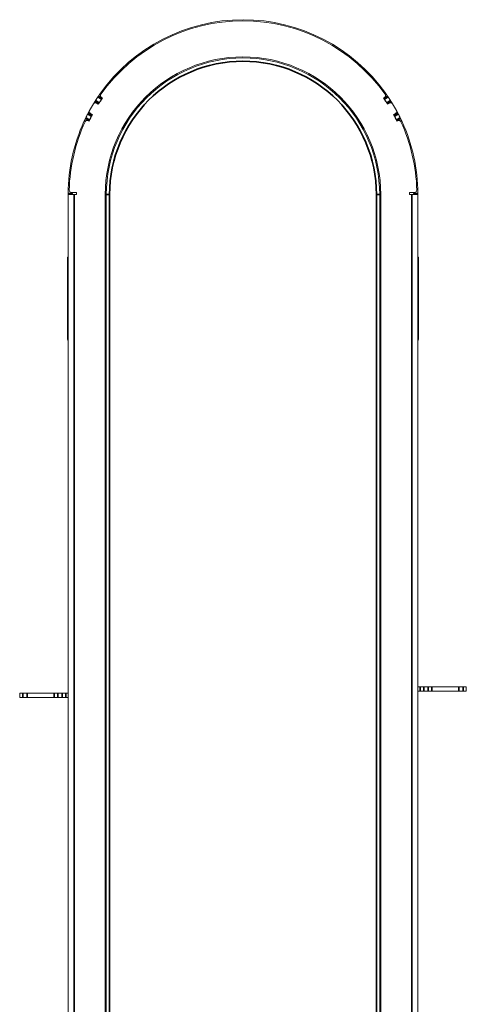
# Model space of a CAD drawing. Header units: millimetres. Extents: x 4 to 1188, y 1 to 840.
# Tile 7 of 203: x 400 to 429, y 182 to 246. Entities that reach past the tile are written whole.
import ezdxf

# ---------------------------------------------------------------- set-up
doc = ezdxf.new("R2010")
doc.units = ezdxf.units.MM
doc.layers.add('1', color=7, linetype='Continuous')

msp = doc.modelspace()

# ---------------------------------------------------------------- linework, layer by layer
at = {"layer": '1', "color": 154, "linetype": 'Continuous', "lineweight": 13}
for p, q in [((405.0659, 241.1841), (404.8302, 241.3455)), ((423.4541, 241.1841), (423.6899, 241.3455)), ((404.831, 240.8265), (404.5892, 240.9787)), ((404.8103, 240.7935), (404.69, 240.8688)), ((405.0769, 241.2001), (405.0188, 241.2401)), ((423.5013, 241.2401), (423.4431, 241.2001)), ((423.689, 240.8265), (423.9308, 240.9787)), ((423.8301, 240.8688), (423.7097, 240.7935)), ((404.4033, 240.0856), (404.1505, 240.2189)), ((404.2961, 240.1866), (404.4215, 240.12)), ((424.0986, 240.12), (424.2239, 240.1866)), ((424.1168, 240.0856), (424.3695, 240.2189)), ((404.211, 239.7034), (403.9534, 239.8268)), ((404.139, 239.7162), (404.2026, 239.6858)), ((424.309, 239.7034), (424.5667, 239.8268)), ((424.3174, 239.6858), (424.381, 239.7162)), ((403.0494, 235.0316), (403.3743, 235.0316)), ((403.3743, 235.0316), (403.3743, 234.8887)), ((425.1457, 235.0316), (425.4707, 235.0316)), ((425.1457, 234.8887), (425.1457, 235.0316)), ((402.8333, 234.8887), (402.8315, 234.8887)), ((402.8315, 234.8887), (402.8315, 145.9707)), ((402.8333, 234.8887), (403.2315, 234.8887)), ((403.3743, 234.8887), (403.2315, 234.8887)), ((405.26, 234.8887), (405.26, 145.9707)), ((405.3315, 145.9707), (405.3315, 234.8887)), ((423.1886, 234.8887), (423.1886, 55.4602)), ((423.26, 55.4602), (423.26, 234.8887)), ((425.2886, 234.8887), (425.1457, 234.8887)), ((425.6867, 234.8887), (425.2886, 234.8887)), ((425.6867, 234.8887), (425.6886, 234.8887)), ((425.6886, 234.8887), (425.6886, 55.4602)), ((402.8029, 225.4244), (402.8029, 230.7673)), ((425.7172, 230.7673), (425.7172, 225.4244)), ((425.6887, 225.0232), (425.6886, 225.0232)), ((425.6887, 225.015), (425.6886, 225.015)), ((425.6886, 225.0116), (425.6886, 225.0116)), ((425.6887, 225.0116), (425.6886, 225.0116)), ((425.6887, 225.0116), (425.6886, 225.0116)), ((425.6887, 225.0232), (425.6887, 225.0169)), ((425.6887, 225.015), (425.6887, 225.0116)), ((425.6887, 225.0116), (425.6887, 225.0116)), ((425.6887, 224.4313), (425.6886, 224.4313)), ((425.6887, 224.0316), (425.6886, 224.0316)), ((425.6887, 224.027), (425.6886, 224.027)), ((425.6887, 224.2302), (425.6888, 224.2302)), ((425.6888, 223.3392), (425.6886, 223.3392)), ((425.6887, 223.3391), (425.6886, 223.3391)), ((425.6887, 223.3364), (425.6886, 223.3364)), ((425.6887, 222.4855), (425.6886, 222.4855)), ((425.6887, 222.4839), (425.6886, 222.4839)), ((425.6887, 222.4803), (425.6886, 222.4803)), ((425.6887, 222.4855), (425.6887, 222.4839)), ((425.6887, 222.4839), (425.6887, 222.4803)), ((425.6887, 221.8843), (425.6886, 221.8843)), ((425.6887, 221.4826), (425.6886, 221.4826)), ((425.6887, 221.478), (425.6886, 221.478)), ((425.6888, 220.7758), (425.6886, 220.7758)), ((425.6887, 220.7714), (425.6886, 220.7714)), ((425.6887, 220.7757), (425.6887, 220.7757)), ((425.6887, 220.7757), (425.6887, 220.7714)), ((425.6887, 220.7714), (425.6887, 220.326)), ((425.6887, 220.326), (425.6886, 220.326)), ((425.6887, 220.1193), (425.6886, 220.1193)), ((425.6887, 220.326), (425.6887, 220.2842)), ((425.6887, 219.8278), (425.6886, 219.8278)), ((425.6887, 219.3262), (425.6886, 219.3262)), ((425.6887, 219.138), (425.6886, 219.138)), ((425.6887, 219.138), (425.6887, 219.138)), ((399.6743, 202.003), (399.6743, 202.2887)), ((399.8855, 202.2887), (399.6743, 202.2887)), ((399.8855, 202.2887), (400.1557, 202.2887)), ((401.9211, 202.2887), (400.1557, 202.2887)), ((401.9211, 202.2887), (402.1685, 202.2887)), ((402.449, 202.2887), (402.1685, 202.2887)), ((402.449, 202.2887), (402.6964, 202.2887)), ((402.8315, 202.2887), (402.6964, 202.2887)), ((425.6886, 202.7173), (425.8236, 202.7173)), ((425.6886, 202.4316), (425.8236, 202.4316)), ((425.8236, 202.7173), (426.0711, 202.7173)), ((426.0711, 202.4316), (425.8236, 202.4316)), ((426.0711, 202.7173), (426.3515, 202.7173)), ((426.0711, 202.4316), (426.3515, 202.4316)), ((426.3515, 202.7173), (426.5989, 202.7173)), ((426.5989, 202.4316), (426.3515, 202.4316)), ((426.5989, 202.7173), (428.3644, 202.7173)), ((426.5989, 202.4316), (428.3644, 202.4316)), ((428.3644, 202.7173), (428.6346, 202.7173)), ((428.6346, 202.4316), (428.3644, 202.4316)), ((428.6346, 202.7173), (428.8457, 202.7173)), ((428.6346, 202.4316), (428.8457, 202.4316)), ((428.8457, 202.7173), (428.8457, 202.4316)), ((399.8855, 202.003), (399.6743, 202.003)), ((400.1557, 202.003), (399.8855, 202.003)), ((401.9211, 202.003), (400.1557, 202.003)), ((402.1685, 202.003), (401.9211, 202.003)), ((402.449, 202.003), (402.1685, 202.003)), ((402.6964, 202.003), (402.449, 202.003)), ((402.8315, 202.003), (402.6964, 202.003))]:
    msp.add_line(p, q, dxfattribs=at)
at = {"layer": '1', "color": 154, "linetype": 'Continuous', "lineweight": 35}
for p, q in [((404.8716, 240.8904), (404.6298, 241.0427)), ((405.0233, 241.1215), (404.7876, 241.2829)), ((423.4967, 241.1215), (423.7325, 241.2829)), ((423.6485, 240.8904), (423.8902, 241.0427)), ((404.3682, 240.0185), (404.1154, 240.1518)), ((424.1519, 240.0185), (424.4046, 240.1518)), ((404.244, 239.7716), (403.9863, 239.895)), ((424.2761, 239.7716), (424.5337, 239.895)), ((403.1174, 234.9644), (402.8317, 234.9644)), ((425.4026, 234.9644), (425.6883, 234.9644)), ((403.2315, 234.8887), (403.2315, 145.9707)), ((405.3315, 234.8887), (405.5457, 234.8887)), ((405.5457, 234.8887), (405.5457, 145.9707)), ((422.9743, 55.4602), (422.9743, 234.8887)), ((422.9743, 234.8887), (423.1886, 234.8887)), ((425.2886, 55.4602), (425.2886, 234.8887)), ((425.6887, 225.0169), (425.6886, 225.0169)), ((425.6887, 224.019), (425.6886, 224.019)), ((425.6887, 223.7905), (425.6886, 223.7905)), ((425.6887, 223.3364), (425.6886, 223.3364)), ((425.6887, 223.0661), (425.6886, 223.0661)), ((425.6887, 221.4765), (425.6886, 221.4765)), ((425.6887, 221.2481), (425.6886, 221.2481)), ((425.6887, 220.7757), (425.6886, 220.7757)), ((425.6887, 220.2842), (425.6886, 220.2842)), ((399.8855, 202.003), (399.8855, 202.2887)), ((400.1557, 202.2887), (400.1557, 202.003)), ((401.9211, 202.003), (401.9211, 202.2887)), ((402.1685, 202.2887), (402.1685, 202.003)), ((402.449, 202.003), (402.449, 202.2887)), ((402.6964, 202.2887), (402.6964, 202.003)), ((425.8236, 202.4316), (425.8236, 202.7173)), ((426.0711, 202.7173), (426.0711, 202.4316)), ((426.3515, 202.4316), (426.3515, 202.7173)), ((426.5989, 202.7173), (426.5989, 202.4316)), ((428.3644, 202.4316), (428.3644, 202.7173)), ((428.6346, 202.7173), (428.6346, 202.4316))]:
    msp.add_line(p, q, dxfattribs=at)
at = {"layer": '1', "color": 154, "linetype": 'Continuous', "lineweight": 13}
for centre, radius, start, end in [((414.26, 234.8887), 11.4286, 35.364247, 144.612372), ((414.26, 234.8887), 11.3571, 35.229902, 144.770098), ((414.26, 234.8887), 9, 0, 180), ((414.26, 234.8887), 8.9286, 0, 180), ((405.0997, 241.3578), 0.1429, 144.770098, 235.5), ((423.4203, 241.3578), 0.1429, 304.5, 35.229902), ((414.26, 234.8887), 11.4286, 148.725282, 151.274718), ((404.6143, 240.7476), 0.1429, 58, 148.725282), ((414.26, 234.8887), 11.4286, 145.979587, 147.420413), ((414.26, 234.8887), 11.1429, 145.5, 148), ((414.26, 234.8887), 11.1429, 145.98932, 147.41068), ((414.26, 234.8887), 11.1429, 32, 34.5), ((414.26, 234.8887), 11.1429, 32.58932, 34.01068), ((414.26, 234.8887), 11.4286, 32.579587, 34.020413), ((423.9058, 240.7476), 0.1429, 31.274718, 122), ((414.26, 234.8887), 11.4286, 28.725282, 31.274718), ((414.26, 234.8887), 11.4286, 152.579587, 154.020413), ((414.26, 234.8887), 11.1429, 152, 154.5), ((404.3632, 240.3128), 0.1429, 151.274718, 242), ((414.26, 234.8887), 11.1429, 25.5, 28), ((424.1569, 240.3128), 0.1429, 298, 28.725282), ((414.26, 234.8887), 11.4286, 25.979587, 27.420413), ((414.26, 234.8887), 11.4286, 155.364247, 179.620413), ((414.26, 234.8887), 11.3571, 155.229902, 178.540077), ((404.0775, 239.5873), 0.1429, 64.5, 155.229902), ((414.26, 234.8887), 11.1429, 152.58932, 154.01068), ((414.26, 234.8887), 11.1429, 25.98932, 27.41068), ((424.4426, 239.5873), 0.1429, 24.770098, 115.5), ((414.26, 234.8887), 11.3571, 1.459923, 24.770098), ((414.26, 234.8887), 11.4286, 0.379587, 24.612372), ((403.0494, 235.1744), 0.1429, 178.540077, 270), ((425.4707, 235.1744), 0.1429, 270, 1.459923), ((402.8743, 230.7673), 0.0714, 126.870469, 180), ((425.6457, 230.7673), 0.0714, 0, 53.129531), ((403.0886, 225.4244), 0.2857, 180, 205.842656), ((425.4315, 225.4244), 0.2857, 334.157344, 0)]:
    msp.add_arc(centre, radius, start, end, dxfattribs=at)
at = {"layer": '1', "color": 154, "linetype": 'Continuous', "lineweight": 35}
msp.add_arc((414.26, 234.8887), 8.7143, 0, 180, dxfattribs=at)
at = {"layer": '1', "color": 154, "linetype": 'Continuous', "lineweight": 13}
for points, knots in [([(404.7876, 241.2829), (404.7904, 241.287), (404.7931, 241.2911), (404.7972, 241.2971), (404.7985, 241.2991), (404.8012, 241.303), (404.8025, 241.305), (404.8064, 241.3107), (404.8088, 241.3143), (404.8123, 241.3194), (404.8134, 241.321), (404.8156, 241.3242), (404.8166, 241.3257), (404.8196, 241.33), (404.8214, 241.3326), (404.8233, 241.3355), (404.8237, 241.336), (404.8244, 241.3371), (404.8255, 241.3386), (404.8269, 241.3408), (404.8279, 241.3422), (404.8287, 241.3434), (404.829, 241.3439), (404.8299, 241.3451), (404.8302, 241.3455), (404.8302, 241.3455)], [0, 0, 0, 0, 0.1252386, 0.1252386, 0.1878579, 0.1878579, 0.2504772, 0.2504772, 0.3757158, 0.3757158, 0.4383351, 0.4383351, 0.5009544, 0.5009544, 0.6261929, 0.6261929, 0.6575026, 0.6575026, 0.6888122, 0.7514315, 0.8140508, 0.8140508, 0.8766701, 0.8766701, 1, 1, 1, 1]), ([(404.8302, 241.3455), (404.8314, 241.3473), (404.8328, 241.3493), (404.8353, 241.353), (404.8362, 241.3544), (404.8383, 241.3573), (404.8394, 241.359), (404.8412, 241.3616), (404.8419, 241.3626), (404.8432, 241.3645), (404.8439, 241.3656), (404.8461, 241.3687), (404.8477, 241.371), (404.8503, 241.3748), (404.8512, 241.3761), (404.853, 241.3787), (404.8558, 241.3828), (404.8589, 241.3872), (404.862, 241.3918), (404.8631, 241.3934), (404.8653, 241.3965), (404.8664, 241.398), (404.8685, 241.4012), (404.8696, 241.4028), (404.8718, 241.4059), (404.8729, 241.4075), (404.8762, 241.4123), (404.8784, 241.4154), (404.8817, 241.4201), (404.8827, 241.4216), (404.8849, 241.4247), (404.8859, 241.4262), (404.8891, 241.4307), (404.8911, 241.4336), (404.894, 241.4377), (404.8949, 241.439), (404.8967, 241.4416), (404.8976, 241.4429), (404.9001, 241.4464), (404.9016, 241.4486), (404.9036, 241.4515), (404.9042, 241.4524), (404.9055, 241.4541), (404.906, 241.4549), (404.9065, 241.4557)], [0, 0, 0, 0, 0.125, 0.125, 0.1875, 0.1875, 0.25, 0.25, 0.28125, 0.28125, 0.3125, 0.3125, 0.375, 0.375, 0.40625, 0.40625, 0.4375, 0.5, 0.5, 0.53125, 0.53125, 0.5625, 0.5625, 0.59375, 0.59375, 0.625, 0.625, 0.6875, 0.6875, 0.71875, 0.71875, 0.75, 0.75, 0.8125, 0.8125, 0.84375, 0.84375, 0.875, 0.875, 0.9375, 0.9375, 0.96875, 0.96875, 1, 1, 1, 1]), ([(404.9065, 241.4557), (404.9083, 241.4582), (404.9105, 241.4612), (404.9143, 241.4667), (404.9157, 241.4686), (404.9186, 241.4727), (404.9216, 241.477), (404.9249, 241.4817), (404.9283, 241.4866), (404.9301, 241.489), (404.9336, 241.4941), (404.9354, 241.4966), (404.9391, 241.5018), (404.941, 241.5044), (404.9428, 241.5071)], [0, 0, 0, 0, 0.25, 0.25, 0.375, 0.375, 0.5, 0.625, 0.625, 0.75, 0.75, 0.875, 0.875, 1, 1, 1, 1]), ([(423.5799, 241.5033), (423.5835, 241.4982), (423.5871, 241.4932), (423.5914, 241.487), (423.5922, 241.4858), (423.594, 241.4834), (423.5948, 241.4822), (423.5973, 241.4787), (423.6005, 241.4742), (423.6035, 241.4699), (423.6056, 241.4669), (423.6063, 241.4659), (423.6077, 241.464), (423.6083, 241.4631), (423.6115, 241.4586), (423.6136, 241.4555), (423.6154, 241.4529)], [0, 0, 0, 0, 0.25, 0.25, 0.3125, 0.3125, 0.375, 0.375, 0.5, 0.625, 0.625, 0.6875, 0.6875, 0.75, 0.75, 1, 1, 1, 1]), ([(423.6154, 241.4529), (423.6166, 241.4513), (423.6178, 241.4496), (423.6204, 241.4458), (423.6219, 241.4437), (423.6242, 241.4404), (423.6251, 241.4392), (423.6268, 241.4367), (423.6294, 241.4329), (423.6323, 241.4288), (423.6354, 241.4244), (423.6364, 241.4229), (423.6385, 241.4199), (423.6407, 241.4168), (423.6428, 241.4137), (423.645, 241.4105), (423.6461, 241.4089), (423.6478, 241.4066), (423.6483, 241.4058), (423.6494, 241.4042), (423.6511, 241.4018), (423.6527, 241.3994), (423.656, 241.3947), (423.6582, 241.3916), (423.6614, 241.387), (423.6624, 241.3854), (423.6645, 241.3824), (423.6656, 241.3809), (423.6686, 241.3765), (423.6705, 241.3737), (423.6733, 241.3697), (423.6741, 241.3684), (423.6758, 241.366), (423.6782, 241.3625), (423.6803, 241.3595), (423.6828, 241.3559), (423.6838, 241.3544), (423.6856, 241.3517), (423.6864, 241.3506), (423.6878, 241.3486), (423.6883, 241.3478), (423.6892, 241.3464), (423.6896, 241.3459), (423.6899, 241.3455)], [0, 0, 0, 0, 0.0625, 0.0625, 0.125, 0.125, 0.15625, 0.15625, 0.1875, 0.25, 0.25, 0.28125, 0.28125, 0.3125, 0.34375, 0.34375, 0.375, 0.375, 0.390625, 0.390625, 0.40625, 0.4375, 0.4375, 0.5, 0.5, 0.53125, 0.53125, 0.5625, 0.5625, 0.625, 0.625, 0.65625, 0.65625, 0.6875, 0.75, 0.75, 0.8125, 0.8125, 0.875, 0.875, 0.9375, 0.9375, 1, 1, 1, 1]), ([(423.6899, 241.3455), (423.6899, 241.3454), (423.6902, 241.345), (423.691, 241.3439), (423.6913, 241.3434), (423.6921, 241.3422), (423.6926, 241.3415), (423.6942, 241.3392), (423.6955, 241.3373), (423.6978, 241.3339), (423.6987, 241.3326), (423.7005, 241.33), (423.7014, 241.3286), (423.7044, 241.3243), (423.7065, 241.3212), (423.7094, 241.3169), (423.71, 241.316), (423.7112, 241.3143), (423.713, 241.3116), (423.7162, 241.307), (423.7188, 241.3031), (423.7214, 241.2992), (423.7228, 241.2972), (423.7269, 241.2911), (423.7297, 241.287), (423.7325, 241.2829)], [0, 0, 0, 0, 0.1195378, 0.1195378, 0.1824279, 0.1824279, 0.2453181, 0.2453181, 0.3710984, 0.3710984, 0.4339886, 0.4339886, 0.4968787, 0.4968787, 0.622659, 0.622659, 0.6541041, 0.6541041, 0.6855492, 0.7484394, 0.8113295, 0.8113295, 0.8742197, 0.8742197, 1, 1, 1, 1]), ([(404.4921, 240.8217), (404.494, 240.8248), (404.4958, 240.8278), (404.4985, 240.8321), (404.4992, 240.8334), (404.5008, 240.8359), (404.5015, 240.8372), (404.5038, 240.8409), (404.5067, 240.8456), (404.5094, 240.85), (404.5113, 240.8532), (404.5119, 240.8542), (404.5132, 240.8562), (404.5137, 240.8572), (404.5166, 240.8618), (404.5186, 240.8651), (404.5202, 240.8678)], [0, 0, 0, 0, 0.1644327, 0.1644327, 0.2340633, 0.2340633, 0.3036939, 0.3036939, 0.4429551, 0.5822163, 0.5822163, 0.651847, 0.651847, 0.7214776, 0.7214776, 1, 1, 1, 1]), ([(404.5202, 240.8678), (404.5213, 240.8694), (404.5224, 240.8712), (404.5248, 240.8752), (404.5261, 240.8773), (404.5283, 240.8808), (404.529, 240.882), (404.5306, 240.8846), (404.533, 240.8885), (404.5357, 240.8928), (404.5385, 240.8974), (404.5394, 240.8989), (404.5414, 240.9021), (404.5433, 240.9052), (404.5453, 240.9085), (404.5474, 240.9117), (404.5484, 240.9134), (404.5499, 240.9159), (404.5504, 240.9167), (404.5515, 240.9183), (404.553, 240.9208), (404.5545, 240.9232), (404.5575, 240.9281), (404.5595, 240.9313), (404.5625, 240.9361), (404.5635, 240.9377), (404.5655, 240.9408), (404.5664, 240.9424), (404.5693, 240.9469), (404.5711, 240.9498), (404.5736, 240.9539), (404.5744, 240.9552), (404.576, 240.9577), (404.5783, 240.9613), (404.5802, 240.9644), (404.5825, 240.9681), (404.5835, 240.9696), (404.5852, 240.9724), (404.586, 240.9735), (404.5872, 240.9755), (404.5878, 240.9764), (404.5886, 240.9778), (404.589, 240.9783), (404.5892, 240.9787)], [0, 0, 0, 0, 0.0625, 0.0625, 0.125, 0.125, 0.15625, 0.15625, 0.1875, 0.25, 0.25, 0.28125, 0.28125, 0.3125, 0.34375, 0.34375, 0.375, 0.375, 0.390625, 0.390625, 0.40625, 0.4375, 0.4375, 0.5, 0.5, 0.53125, 0.53125, 0.5625, 0.5625, 0.625, 0.625, 0.65625, 0.65625, 0.6875, 0.75, 0.75, 0.8125, 0.8125, 0.875, 0.875, 0.9375, 0.9375, 1, 1, 1, 1]), ([(404.5892, 240.9787), (404.5893, 240.9788), (404.5895, 240.9792), (404.5903, 240.9804), (404.5906, 240.9809), (404.5914, 240.9821), (404.5918, 240.9828), (404.5933, 240.9852), (404.5946, 240.9872), (404.5968, 240.9907), (404.5976, 240.9919), (404.5992, 240.9946), (404.6001, 240.996), (404.6029, 241.0004), (404.605, 241.0036), (404.6077, 241.008), (404.6083, 241.0089), (404.6094, 241.0107), (404.6112, 241.0134), (404.6142, 241.0181), (404.6167, 241.0221), (404.6192, 241.0261), (404.6205, 241.0281), (404.6244, 241.0343), (404.6271, 241.0385), (404.6298, 241.0427)], [0, 0, 0, 0, 0.1195378, 0.1195378, 0.1824279, 0.1824279, 0.2453181, 0.2453181, 0.3710984, 0.3710984, 0.4339886, 0.4339886, 0.4968787, 0.4968787, 0.622659, 0.622659, 0.6541041, 0.6541041, 0.6855492, 0.7484394, 0.8113295, 0.8113295, 0.8742197, 0.8742197, 1, 1, 1, 1]), ([(404.831, 240.8265), (404.831, 240.8265), (404.8313, 240.8269), (404.832, 240.8281), (404.8324, 240.8286), (404.8331, 240.8298), (404.8336, 240.8306), (404.8351, 240.833), (404.8363, 240.8349), (404.8385, 240.8384), (404.8393, 240.8397), (404.841, 240.8423), (404.8419, 240.8438), (404.8447, 240.8482), (404.8467, 240.8514), (404.8495, 240.8558), (404.8501, 240.8567), (404.8512, 240.8585), (404.853, 240.8612), (404.8559, 240.8659), (404.8584, 240.8698), (404.861, 240.8738), (404.8623, 240.8759), (404.8662, 240.882), (404.8689, 240.8862), (404.8716, 240.8904)], [0, 0, 0, 0, 0.1195378, 0.1195378, 0.1824279, 0.1824279, 0.2453181, 0.2453181, 0.3710984, 0.3710984, 0.4339886, 0.4339886, 0.4968787, 0.4968787, 0.622659, 0.622659, 0.6541041, 0.6541041, 0.6855492, 0.7484394, 0.8113295, 0.8113295, 0.8742197, 0.8742197, 1, 1, 1, 1]), ([(405.0233, 241.1215), (405.0261, 241.1256), (405.0289, 241.1297), (405.0329, 241.1357), (405.0343, 241.1377), (405.037, 241.1416), (405.0383, 241.1436), (405.0421, 241.1492), (405.0446, 241.1528), (405.0481, 241.1579), (405.0492, 241.1596), (405.0514, 241.1628), (405.0524, 241.1643), (405.0553, 241.1686), (405.0571, 241.1712), (405.0591, 241.1741), (405.0594, 241.1746), (405.0602, 241.1757), (405.0612, 241.1772), (405.0627, 241.1794), (405.0636, 241.1808), (405.0644, 241.182), (405.0648, 241.1825), (405.0656, 241.1837), (405.0659, 241.1841), (405.0659, 241.1841)], [0, 0, 0, 0, 0.1252386, 0.1252386, 0.1878579, 0.1878579, 0.2504772, 0.2504772, 0.3757158, 0.3757158, 0.4383351, 0.4383351, 0.5009544, 0.5009544, 0.6261929, 0.6261929, 0.6575026, 0.6575026, 0.6888122, 0.7514315, 0.8140508, 0.8140508, 0.8766701, 0.8766701, 1, 1, 1, 1]), ([(423.4541, 241.1841), (423.4542, 241.184), (423.4544, 241.1836), (423.4552, 241.1825), (423.4556, 241.182), (423.4564, 241.1808), (423.4569, 241.1801), (423.4585, 241.1777), (423.4598, 241.1758), (423.4621, 241.1724), (423.4629, 241.1712), (423.4647, 241.1686), (423.4657, 241.1672), (423.4686, 241.1629), (423.4708, 241.1597), (423.4737, 241.1555), (423.4743, 241.1546), (423.4755, 241.1528), (423.4773, 241.1502), (423.4804, 241.1455), (423.483, 241.1417), (423.4857, 241.1378), (423.487, 241.1358), (423.4911, 241.1297), (423.4939, 241.1256), (423.4967, 241.1215)], [0, 0, 0, 0, 0.1195378, 0.1195378, 0.1824279, 0.1824279, 0.2453181, 0.2453181, 0.3710984, 0.3710984, 0.4339886, 0.4339886, 0.4968787, 0.4968787, 0.622659, 0.622659, 0.6541041, 0.6541041, 0.6855492, 0.7484394, 0.8113295, 0.8113295, 0.8742197, 0.8742197, 1, 1, 1, 1]), ([(423.6485, 240.8904), (423.6512, 240.8862), (423.6538, 240.8821), (423.6577, 240.8759), (423.659, 240.8739), (423.6615, 240.8699), (423.6628, 240.8679), (423.6665, 240.8621), (423.6688, 240.8585), (423.6721, 240.8532), (423.6732, 240.8515), (423.6753, 240.8483), (423.6763, 240.8467), (423.6791, 240.8423), (423.6807, 240.8397), (423.6826, 240.8367), (423.6829, 240.8362), (423.6836, 240.8351), (423.6846, 240.8335), (423.686, 240.8313), (423.6869, 240.8299), (423.6877, 240.8287), (423.688, 240.8281), (423.6888, 240.8269), (423.689, 240.8265), (423.689, 240.8265)], [0, 0, 0, 0, 0.1252386, 0.1252386, 0.1878579, 0.1878579, 0.2504772, 0.2504772, 0.3757158, 0.3757158, 0.4383351, 0.4383351, 0.5009544, 0.5009544, 0.6261929, 0.6261929, 0.6575026, 0.6575026, 0.6888122, 0.7514315, 0.8140508, 0.8140508, 0.8766701, 0.8766701, 1, 1, 1, 1]), ([(423.8902, 241.0427), (423.8929, 241.0385), (423.8956, 241.0343), (423.8995, 241.0282), (423.9008, 241.0262), (423.9033, 241.0222), (423.9046, 241.0202), (423.9083, 241.0144), (423.9106, 241.0107), (423.9139, 241.0055), (423.915, 241.0038), (423.917, 241.0005), (423.918, 240.999), (423.9208, 240.9946), (423.9225, 240.9919), (423.9243, 240.989), (423.9247, 240.9884), (423.9254, 240.9873), (423.9264, 240.9858), (423.9278, 240.9835), (423.9287, 240.9821), (423.9294, 240.9809), (423.9298, 240.9804), (423.9305, 240.9792), (423.9308, 240.9787), (423.9308, 240.9787)], [0, 0, 0, 0, 0.1252386, 0.1252386, 0.1878579, 0.1878579, 0.2504772, 0.2504772, 0.3757158, 0.3757158, 0.4383351, 0.4383351, 0.5009544, 0.5009544, 0.6261929, 0.6261929, 0.6575026, 0.6575026, 0.6888122, 0.7514315, 0.8140508, 0.8140508, 0.8766701, 0.8766701, 1, 1, 1, 1]), ([(423.9308, 240.9787), (423.9319, 240.9769), (423.9333, 240.9748), (423.9357, 240.971), (423.9365, 240.9696), (423.9384, 240.9666), (423.9395, 240.9649), (423.9412, 240.9622), (423.9418, 240.9612), (423.9431, 240.9592), (423.9437, 240.9581), (423.9458, 240.9549), (423.9473, 240.9525), (423.9497, 240.9486), (423.9505, 240.9473), (423.9522, 240.9446), (423.9549, 240.9403), (423.9577, 240.9358), (423.9606, 240.9311), (423.9616, 240.9295), (423.9637, 240.9263), (423.9647, 240.9246), (423.9667, 240.9214), (423.9677, 240.9198), (423.9697, 240.9165), (423.9707, 240.9148), (423.9738, 240.9099), (423.9758, 240.9067), (423.9788, 240.9018), (423.9798, 240.9002), (423.9818, 240.8971), (423.9827, 240.8955), (423.9856, 240.8908), (423.9875, 240.8878), (423.9901, 240.8836), (423.9909, 240.8822), (423.9926, 240.8795), (423.9934, 240.8782), (423.9957, 240.8745), (423.997, 240.8723), (423.9989, 240.8692), (423.9995, 240.8683), (424.0006, 240.8665), (424.0011, 240.8657), (424.0016, 240.8649)], [0, 0, 0, 0, 0.125, 0.125, 0.1875, 0.1875, 0.25, 0.25, 0.28125, 0.28125, 0.3125, 0.3125, 0.375, 0.375, 0.40625, 0.40625, 0.4375, 0.5, 0.5, 0.53125, 0.53125, 0.5625, 0.5625, 0.59375, 0.59375, 0.625, 0.625, 0.6875, 0.6875, 0.71875, 0.71875, 0.75, 0.75, 0.8125, 0.8125, 0.84375, 0.84375, 0.875, 0.875, 0.9375, 0.9375, 0.96875, 0.96875, 1, 1, 1, 1]), ([(424.0016, 240.8649), (424.0032, 240.8623), (424.0051, 240.8591), (424.0086, 240.8534), (424.0099, 240.8514), (424.0125, 240.8471), (424.0152, 240.8426), (424.0182, 240.8377), (424.0213, 240.8326), (424.0229, 240.83), (424.0256, 240.8256), (424.0267, 240.8238), (424.0278, 240.8219)], [0, 0, 0, 0, 0.299071, 0.299071, 0.4486065, 0.4486065, 0.598142, 0.7476775, 0.7476775, 0.897213, 0.897213, 1, 1, 1, 1]), ([(404.1154, 240.1518), (404.1177, 240.1562), (404.12, 240.1606), (404.1234, 240.167), (404.1245, 240.1691), (404.1267, 240.1733), (404.1277, 240.1754), (404.1309, 240.1815), (404.1329, 240.1854), (404.1358, 240.1908), (404.1367, 240.1926), (404.1385, 240.196), (404.1394, 240.1977), (404.1418, 240.2023), (404.1433, 240.2051), (404.1449, 240.2081), (404.1452, 240.2087), (404.1458, 240.2099), (404.1466, 240.2115), (404.1479, 240.2138), (404.1487, 240.2153), (404.1493, 240.2166), (404.1496, 240.2171), (404.1503, 240.2184), (404.1505, 240.2189), (404.1505, 240.2189)], [0, 0, 0, 0, 0.1252386, 0.1252386, 0.1878579, 0.1878579, 0.2504772, 0.2504772, 0.3757158, 0.3757158, 0.4383351, 0.4383351, 0.5009544, 0.5009544, 0.6261929, 0.6261929, 0.6575026, 0.6575026, 0.6888122, 0.7514315, 0.8140508, 0.8140508, 0.8766701, 0.8766701, 1, 1, 1, 1]), ([(404.1505, 240.2189), (404.1515, 240.2207), (404.1527, 240.223), (404.1548, 240.2269), (404.1556, 240.2284), (404.1572, 240.2316), (404.1581, 240.2333), (404.1597, 240.2362), (404.1602, 240.2372), (404.1613, 240.2393), (404.1619, 240.2404), (404.1637, 240.2438), (404.165, 240.2463), (404.1671, 240.2503), (404.1679, 240.2517), (404.1694, 240.2545), (404.1717, 240.2589), (404.1742, 240.2636), (404.1769, 240.2685), (404.1778, 240.2702), (404.1795, 240.2735), (404.1804, 240.2752), (404.1822, 240.2786), (404.1832, 240.2803), (404.185, 240.2837), (404.1859, 240.2854), (404.1886, 240.2905), (404.1904, 240.2939), (404.1931, 240.2989), (404.194, 240.3005), (404.1958, 240.3038), (404.1967, 240.3055), (404.1993, 240.3103), (404.2009, 240.3134), (404.2033, 240.3178), (404.2041, 240.3192), (404.2056, 240.322), (404.2063, 240.3233), (404.2084, 240.3272), (404.2096, 240.3295), (404.2113, 240.3326), (404.2118, 240.3336), (404.2128, 240.3354), (404.2133, 240.3363), (404.2137, 240.3371)], [0, 0, 0, 0, 0.125, 0.125, 0.1875, 0.1875, 0.25, 0.25, 0.28125, 0.28125, 0.3125, 0.3125, 0.375, 0.375, 0.40625, 0.40625, 0.4375, 0.5, 0.5, 0.53125, 0.53125, 0.5625, 0.5625, 0.59375, 0.59375, 0.625, 0.625, 0.6875, 0.6875, 0.71875, 0.71875, 0.75, 0.75, 0.8125, 0.8125, 0.84375, 0.84375, 0.875, 0.875, 0.9375, 0.9375, 0.96875, 0.96875, 1, 1, 1, 1]), ([(404.2137, 240.3371), (404.2152, 240.3398), (404.217, 240.3431), (404.2202, 240.3489), (404.2213, 240.351), (404.2237, 240.3554), (404.2262, 240.36), (404.229, 240.365), (404.2318, 240.3703), (404.2333, 240.3729), (404.2358, 240.3775), (404.2368, 240.3794), (404.2378, 240.3813)], [0, 0, 0, 0, 0.299071, 0.299071, 0.4486065, 0.4486065, 0.598142, 0.7476775, 0.7476775, 0.897213, 0.897213, 1, 1, 1, 1]), ([(404.3682, 240.0185), (404.3705, 240.0229), (404.3727, 240.0273), (404.3761, 240.0337), (404.3772, 240.0359), (404.3794, 240.0401), (404.3805, 240.0422), (404.3837, 240.0483), (404.3857, 240.0521), (404.3885, 240.0576), (404.3895, 240.0594), (404.3913, 240.0628), (404.3921, 240.0644), (404.3946, 240.0691), (404.396, 240.0718), (404.3976, 240.0749), (404.3979, 240.0755), (404.3985, 240.0766), (404.3994, 240.0782), (404.4006, 240.0806), (404.4014, 240.0821), (404.4021, 240.0833), (404.4024, 240.0839), (404.403, 240.0852), (404.4033, 240.0856), (404.4033, 240.0856)], [0, 0, 0, 0, 0.1252386, 0.1252386, 0.1878579, 0.1878579, 0.2504772, 0.2504772, 0.3757158, 0.3757158, 0.4383351, 0.4383351, 0.5009544, 0.5009544, 0.6261929, 0.6261929, 0.6575026, 0.6575026, 0.6888122, 0.7514315, 0.8140508, 0.8140508, 0.8766701, 0.8766701, 1, 1, 1, 1]), ([(424.1168, 240.0856), (424.1168, 240.0856), (424.117, 240.0851), (424.1177, 240.0839), (424.118, 240.0834), (424.1186, 240.0821), (424.119, 240.0813), (424.1204, 240.0788), (424.1214, 240.0768), (424.1233, 240.0731), (424.124, 240.0718), (424.1255, 240.069), (424.1263, 240.0675), (424.1287, 240.0629), (424.1305, 240.0595), (424.1329, 240.055), (424.1334, 240.054), (424.1344, 240.0521), (424.1359, 240.0493), (424.1384, 240.0443), (424.1406, 240.0402), (424.1428, 240.036), (424.1439, 240.0338), (424.1473, 240.0273), (424.1496, 240.0229), (424.1519, 240.0185)], [0, 0, 0, 0, 0.1195378, 0.1195378, 0.1824279, 0.1824279, 0.2453181, 0.2453181, 0.3710984, 0.3710984, 0.4339886, 0.4339886, 0.4968787, 0.4968787, 0.622659, 0.622659, 0.6541041, 0.6541041, 0.6855492, 0.7484394, 0.8113295, 0.8113295, 0.8742197, 0.8742197, 1, 1, 1, 1]), ([(424.2821, 240.3815), (424.2838, 240.3784), (424.2855, 240.3752), (424.2879, 240.3708), (424.2887, 240.3695), (424.2901, 240.3669), (424.2908, 240.3656), (424.2928, 240.3618), (424.2955, 240.3569), (424.298, 240.3524), (424.2997, 240.3491), (424.3003, 240.3481), (424.3014, 240.346), (424.302, 240.345), (424.3046, 240.3402), (424.3064, 240.3369), (424.3079, 240.3341)], [0, 0, 0, 0, 0.1644327, 0.1644327, 0.2340633, 0.2340633, 0.3036939, 0.3036939, 0.4429551, 0.5822163, 0.5822163, 0.651847, 0.651847, 0.7214776, 0.7214776, 1, 1, 1, 1]), ([(424.3079, 240.3341), (424.3088, 240.3324), (424.3099, 240.3305), (424.3121, 240.3265), (424.3132, 240.3243), (424.3152, 240.3206), (424.3159, 240.3194), (424.3173, 240.3167), (424.3195, 240.3127), (424.3219, 240.3082), (424.3244, 240.3035), (424.3253, 240.3019), (424.327, 240.2986), (424.3288, 240.2954), (424.3306, 240.292), (424.3324, 240.2886), (424.3333, 240.2869), (424.3347, 240.2844), (424.3352, 240.2835), (424.3361, 240.2818), (424.3374, 240.2792), (424.3388, 240.2767), (424.3415, 240.2717), (424.3433, 240.2683), (424.3459, 240.2633), (424.3468, 240.2617), (424.3486, 240.2584), (424.3494, 240.2568), (424.3519, 240.2521), (424.3535, 240.2491), (424.3558, 240.2448), (424.3565, 240.2435), (424.3579, 240.2408), (424.3599, 240.2371), (424.3616, 240.2339), (424.3636, 240.23), (424.3645, 240.2284), (424.366, 240.2255), (424.3667, 240.2243), (424.3678, 240.2222), (424.3682, 240.2213), (424.369, 240.2199), (424.3693, 240.2193), (424.3695, 240.2189)], [0, 0, 0, 0, 0.0625, 0.0625, 0.125, 0.125, 0.15625, 0.15625, 0.1875, 0.25, 0.25, 0.28125, 0.28125, 0.3125, 0.34375, 0.34375, 0.375, 0.375, 0.390625, 0.390625, 0.40625, 0.4375, 0.4375, 0.5, 0.5, 0.53125, 0.53125, 0.5625, 0.5625, 0.625, 0.625, 0.65625, 0.65625, 0.6875, 0.75, 0.75, 0.8125, 0.8125, 0.875, 0.875, 0.9375, 0.9375, 1, 1, 1, 1]), ([(424.3695, 240.2189), (424.3695, 240.2188), (424.3698, 240.2184), (424.3704, 240.2171), (424.3707, 240.2166), (424.3714, 240.2153), (424.3718, 240.2146), (424.3731, 240.2121), (424.3742, 240.21), (424.3761, 240.2064), (424.3768, 240.2051), (424.3782, 240.2023), (424.379, 240.2008), (424.3815, 240.1962), (424.3832, 240.1928), (424.3856, 240.1882), (424.3861, 240.1873), (424.3871, 240.1854), (424.3886, 240.1825), (424.3912, 240.1776), (424.3933, 240.1734), (424.3955, 240.1692), (424.3966, 240.1671), (424.4, 240.1606), (424.4023, 240.1562), (424.4046, 240.1518)], [0, 0, 0, 0, 0.1195378, 0.1195378, 0.1824279, 0.1824279, 0.2453181, 0.2453181, 0.3710984, 0.3710984, 0.4339886, 0.4339886, 0.4968787, 0.4968787, 0.622659, 0.622659, 0.6541041, 0.6541041, 0.6855492, 0.7484394, 0.8113295, 0.8113295, 0.8742197, 0.8742197, 1, 1, 1, 1]), ([(403.8717, 239.6527), (403.8743, 239.6584), (403.8769, 239.664), (403.88, 239.6708), (403.8806, 239.6721), (403.8819, 239.6748), (403.8825, 239.6761), (403.8843, 239.6801), (403.8866, 239.6851), (403.8888, 239.6898), (403.8904, 239.6932), (403.8909, 239.6943), (403.8919, 239.6964), (403.8923, 239.6974), (403.8946, 239.7024), (403.8962, 239.7058), (403.8976, 239.7087)], [0, 0, 0, 0, 0.25, 0.25, 0.3125, 0.3125, 0.375, 0.375, 0.5, 0.625, 0.625, 0.6875, 0.6875, 0.75, 0.75, 1, 1, 1, 1]), ([(403.8976, 239.7087), (403.8984, 239.7105), (403.8993, 239.7124), (403.9012, 239.7166), (403.9023, 239.7188), (403.904, 239.7226), (403.9046, 239.7239), (403.9059, 239.7266), (403.9079, 239.7308), (403.91, 239.7353), (403.9123, 239.7402), (403.9131, 239.7418), (403.9146, 239.7452), (403.9162, 239.7486), (403.9178, 239.752), (403.9195, 239.7555), (403.9203, 239.7572), (403.9215, 239.7599), (403.9219, 239.7607), (403.9228, 239.7625), (403.924, 239.7651), (403.9252, 239.7677), (403.9277, 239.7729), (403.9293, 239.7763), (403.9317, 239.7814), (403.9325, 239.7831), (403.9341, 239.7864), (403.9349, 239.7881), (403.9372, 239.7929), (403.9386, 239.796), (403.9407, 239.8003), (403.9414, 239.8017), (403.9427, 239.8044), (403.9445, 239.8083), (403.946, 239.8115), (403.9479, 239.8155), (403.9487, 239.8171), (403.9501, 239.8201), (403.9507, 239.8213), (403.9517, 239.8234), (403.9522, 239.8243), (403.9529, 239.8258), (403.9531, 239.8264), (403.9534, 239.8268)], [0, 0, 0, 0, 0.0625, 0.0625, 0.125, 0.125, 0.15625, 0.15625, 0.1875, 0.25, 0.25, 0.28125, 0.28125, 0.3125, 0.34375, 0.34375, 0.375, 0.375, 0.390625, 0.390625, 0.40625, 0.4375, 0.4375, 0.5, 0.5, 0.53125, 0.53125, 0.5625, 0.5625, 0.625, 0.625, 0.65625, 0.65625, 0.6875, 0.75, 0.75, 0.8125, 0.8125, 0.875, 0.875, 0.9375, 0.9375, 1, 1, 1, 1]), ([(403.9534, 239.8268), (403.9534, 239.8269), (403.9536, 239.8273), (403.9542, 239.8286), (403.9545, 239.8291), (403.9551, 239.8304), (403.9554, 239.8312), (403.9567, 239.8338), (403.9577, 239.8359), (403.9595, 239.8396), (403.9601, 239.8409), (403.9615, 239.8437), (403.9622, 239.8452), (403.9645, 239.85), (403.9661, 239.8534), (403.9684, 239.858), (403.9688, 239.859), (403.9698, 239.8609), (403.9712, 239.8638), (403.9736, 239.8689), (403.9756, 239.873), (403.9777, 239.8773), (403.9787, 239.8795), (403.982, 239.8861), (403.9841, 239.8905), (403.9863, 239.895)], [0, 0, 0, 0, 0.1195378, 0.1195378, 0.1824279, 0.1824279, 0.2453181, 0.2453181, 0.3710984, 0.3710984, 0.4339886, 0.4339886, 0.4968787, 0.4968787, 0.622659, 0.622659, 0.6541041, 0.6541041, 0.6855492, 0.7484394, 0.8113295, 0.8113295, 0.8742197, 0.8742197, 1, 1, 1, 1]), ([(404.211, 239.7034), (404.2111, 239.7034), (404.2113, 239.7039), (404.2119, 239.7051), (404.2121, 239.7057), (404.2127, 239.707), (404.2131, 239.7077), (404.2143, 239.7103), (404.2153, 239.7124), (404.2171, 239.7161), (404.2178, 239.7174), (404.2191, 239.7203), (404.2199, 239.7218), (404.2221, 239.7265), (404.2238, 239.7299), (404.226, 239.7346), (404.2265, 239.7355), (404.2274, 239.7375), (404.2288, 239.7404), (404.2313, 239.7454), (404.2333, 239.7496), (404.2354, 239.7538), (404.2364, 239.756), (404.2396, 239.7626), (404.2418, 239.7671), (404.244, 239.7716)], [0, 0, 0, 0, 0.1195378, 0.1195378, 0.1824279, 0.1824279, 0.2453181, 0.2453181, 0.3710984, 0.3710984, 0.4339886, 0.4339886, 0.4968787, 0.4968787, 0.622659, 0.622659, 0.6541041, 0.6541041, 0.6855492, 0.7484394, 0.8113295, 0.8113295, 0.8742197, 0.8742197, 1, 1, 1, 1]), ([(424.2761, 239.7716), (424.2783, 239.7671), (424.2804, 239.7627), (424.2836, 239.7561), (424.2846, 239.754), (424.2867, 239.7497), (424.2877, 239.7476), (424.2907, 239.7414), (424.2926, 239.7375), (424.2953, 239.7319), (424.2962, 239.7301), (424.2978, 239.7266), (424.2986, 239.725), (424.3009, 239.7203), (424.3023, 239.7174), (424.3038, 239.7143), (424.3041, 239.7137), (424.3046, 239.7126), (424.3054, 239.7109), (424.3066, 239.7085), (424.3073, 239.707), (424.3079, 239.7057), (424.3082, 239.7052), (424.3088, 239.7039), (424.309, 239.7034), (424.309, 239.7034)], [0, 0, 0, 0, 0.1252386, 0.1252386, 0.1878579, 0.1878579, 0.2504772, 0.2504772, 0.3757158, 0.3757158, 0.4383351, 0.4383351, 0.5009544, 0.5009544, 0.6261929, 0.6261929, 0.6575026, 0.6575026, 0.6888122, 0.7514315, 0.8140508, 0.8140508, 0.8766701, 0.8766701, 1, 1, 1, 1]), ([(424.5337, 239.895), (424.5359, 239.8905), (424.5381, 239.8861), (424.5412, 239.8796), (424.5423, 239.8774), (424.5444, 239.8731), (424.5454, 239.871), (424.5484, 239.8648), (424.5503, 239.8609), (424.553, 239.8554), (424.5538, 239.8536), (424.5555, 239.8501), (424.5563, 239.8484), (424.5586, 239.8437), (424.5599, 239.8409), (424.5614, 239.8378), (424.5617, 239.8372), (424.5623, 239.836), (424.5631, 239.8343), (424.5642, 239.832), (424.5649, 239.8305), (424.5656, 239.8292), (424.5658, 239.8286), (424.5665, 239.8273), (424.5667, 239.8269), (424.5667, 239.8269)], [0, 0, 0, 0, 0.1252386, 0.1252386, 0.1878579, 0.1878579, 0.2504772, 0.2504772, 0.3757158, 0.3757158, 0.4383351, 0.4383351, 0.5009544, 0.5009544, 0.6261929, 0.6261929, 0.6575026, 0.6575026, 0.6888122, 0.7514315, 0.8140508, 0.8140508, 0.8766701, 0.8766701, 1, 1, 1, 1]), ([(424.5667, 239.8268), (424.5676, 239.8249), (424.5687, 239.8227), (424.5706, 239.8186), (424.5713, 239.8171), (424.5729, 239.8139), (424.5737, 239.8121), (424.5751, 239.8092), (424.5756, 239.8082), (424.5766, 239.806), (424.5772, 239.8049), (424.5788, 239.8014), (424.58, 239.7989), (424.582, 239.7948), (424.5827, 239.7934), (424.584, 239.7904), (424.5862, 239.7859), (424.5885, 239.7811), (424.5908, 239.7761), (424.5917, 239.7744), (424.5933, 239.7709), (424.5941, 239.7692), (424.5957, 239.7658), (424.5965, 239.764), (424.5982, 239.7605), (424.599, 239.7588), (424.6015, 239.7535), (424.6031, 239.7501), (424.6055, 239.7449), (424.6063, 239.7432), (424.6079, 239.7399), (424.6087, 239.7382), (424.611, 239.7332), (424.6125, 239.73), (424.6146, 239.7255), (424.6153, 239.724), (424.6167, 239.7212), (424.6173, 239.7198), (424.6191, 239.7158), (424.6202, 239.7135), (424.6217, 239.7103), (424.6222, 239.7092), (424.6231, 239.7073), (424.6235, 239.7064), (424.6239, 239.7056)], [0, 0, 0, 0, 0.125, 0.125, 0.1875, 0.1875, 0.25, 0.25, 0.28125, 0.28125, 0.3125, 0.3125, 0.375, 0.375, 0.40625, 0.40625, 0.4375, 0.5, 0.5, 0.53125, 0.53125, 0.5625, 0.5625, 0.59375, 0.59375, 0.625, 0.625, 0.6875, 0.6875, 0.71875, 0.71875, 0.75, 0.75, 0.8125, 0.8125, 0.84375, 0.84375, 0.875, 0.875, 0.9375, 0.9375, 0.96875, 0.96875, 1, 1, 1, 1]), ([(424.6239, 239.7056), (424.6252, 239.7028), (424.6268, 239.6994), (424.6296, 239.6934), (424.6306, 239.6912), (424.6327, 239.6867), (424.6349, 239.6819), (424.6373, 239.6767), (424.6398, 239.6713), (424.641, 239.6686), (424.6436, 239.663), (424.6449, 239.6601), (424.6476, 239.6544), (424.6489, 239.6514), (424.6503, 239.6485)], [0, 0, 0, 0, 0.25, 0.25, 0.375, 0.375, 0.5, 0.625, 0.625, 0.75, 0.75, 0.875, 0.875, 1, 1, 1, 1]), ([(402.8315, 234.8887), (402.8315, 234.8888), (402.8315, 234.8893), (402.8315, 234.8907), (402.8315, 234.8913), (402.8315, 234.8927), (402.8315, 234.8935), (402.8315, 234.8964), (402.8315, 234.8987), (402.8315, 234.9028), (402.8315, 234.9043), (402.8315, 234.9075), (402.8315, 234.9091), (402.8315, 234.9144), (402.8315, 234.9182), (402.8315, 234.9233), (402.8315, 234.9244), (402.8315, 234.9265), (402.8315, 234.9298), (402.8315, 234.9354), (402.8316, 234.94), (402.8316, 234.9447), (402.8316, 234.9472), (402.8316, 234.9545), (402.8317, 234.9594), (402.8317, 234.9644)], [0, 0, 0, 0, 0.1195378, 0.1195378, 0.1824279, 0.1824279, 0.2453181, 0.2453181, 0.3710984, 0.3710984, 0.4339886, 0.4339886, 0.4968787, 0.4968787, 0.622659, 0.622659, 0.6541041, 0.6541041, 0.6855492, 0.7484394, 0.8113295, 0.8113295, 0.8742197, 0.8742197, 1, 1, 1, 1]), ([(403.1172, 234.8887), (403.1172, 234.8888), (403.1172, 234.8893), (403.1172, 234.8907), (403.1172, 234.8913), (403.1172, 234.8927), (403.1172, 234.8935), (403.1172, 234.8964), (403.1172, 234.8987), (403.1172, 234.9028), (403.1172, 234.9043), (403.1172, 234.9075), (403.1172, 234.9091), (403.1172, 234.9144), (403.1172, 234.9182), (403.1172, 234.9233), (403.1172, 234.9244), (403.1172, 234.9265), (403.1172, 234.9298), (403.1173, 234.9354), (403.1173, 234.94), (403.1173, 234.9447), (403.1173, 234.9472), (403.1174, 234.9545), (403.1174, 234.9594), (403.1174, 234.9644)], [0, 0, 0, 0, 0.1195378, 0.1195378, 0.1824279, 0.1824279, 0.2453181, 0.2453181, 0.3710984, 0.3710984, 0.4339886, 0.4339886, 0.4968787, 0.4968787, 0.622659, 0.622659, 0.6541041, 0.6541041, 0.6855492, 0.7484394, 0.8113295, 0.8113295, 0.8742197, 0.8742197, 1, 1, 1, 1]), ([(425.4026, 234.9644), (425.4027, 234.9594), (425.4027, 234.9545), (425.4027, 234.9473), (425.4027, 234.9449), (425.4028, 234.9401), (425.4028, 234.9378), (425.4028, 234.9309), (425.4028, 234.9265), (425.4028, 234.9204), (425.4028, 234.9184), (425.4028, 234.9145), (425.4029, 234.9127), (425.4029, 234.9074), (425.4029, 234.9043), (425.4029, 234.9008), (425.4029, 234.9002), (425.4029, 234.8989), (425.4029, 234.897), (425.4029, 234.8944), (425.4029, 234.8927), (425.4029, 234.8913), (425.4029, 234.8907), (425.4029, 234.8892), (425.4029, 234.8887), (425.4029, 234.8887)], [0, 0, 0, 0, 0.1252386, 0.1252386, 0.1878579, 0.1878579, 0.2504772, 0.2504772, 0.3757158, 0.3757158, 0.4383351, 0.4383351, 0.5009544, 0.5009544, 0.6261929, 0.6261929, 0.6575026, 0.6575026, 0.6888122, 0.7514315, 0.8140508, 0.8140508, 0.8766701, 0.8766701, 1, 1, 1, 1]), ([(425.6883, 234.9644), (425.6884, 234.9594), (425.6884, 234.9545), (425.6884, 234.9473), (425.6885, 234.9449), (425.6885, 234.9401), (425.6885, 234.9378), (425.6885, 234.9309), (425.6885, 234.9265), (425.6885, 234.9204), (425.6886, 234.9184), (425.6886, 234.9145), (425.6886, 234.9127), (425.6886, 234.9074), (425.6886, 234.9043), (425.6886, 234.9008), (425.6886, 234.9002), (425.6886, 234.8989), (425.6886, 234.897), (425.6886, 234.8944), (425.6886, 234.8927), (425.6886, 234.8913), (425.6886, 234.8907), (425.6886, 234.8892), (425.6886, 234.8887), (425.6886, 234.8887)], [0, 0, 0, 0, 0.1252386, 0.1252386, 0.1878579, 0.1878579, 0.2504772, 0.2504772, 0.3757158, 0.3757158, 0.4383351, 0.4383351, 0.5009544, 0.5009544, 0.6261929, 0.6261929, 0.6575026, 0.6575026, 0.6888122, 0.7514315, 0.8140508, 0.8140508, 0.8766701, 0.8766701, 1, 1, 1, 1])]:
    msp.add_open_spline(points, degree=3, knots=knots, dxfattribs=at)
at = {"layer": '1', "color": 154, "linetype": 'Continuous', "lineweight": 35}
for points in [[(404.9701, 241.411), (404.9677, 241.4127), (404.9653, 241.4144), (404.9441, 241.4293), (404.9253, 241.4425), (404.9065, 241.4557)], [(424.5534, 239.6729), (424.5561, 239.6741), (424.5588, 239.6754), (424.5823, 239.6863), (424.6031, 239.6959), (424.6239, 239.7056)]]:
    msp.add_open_spline(points, degree=3, knots=[0, 0, 0, 0, 0.1144781, 0.1144781, 1, 1, 1, 1], dxfattribs=at)
for points in [[(423.6154, 241.4529), (423.5953, 241.4387), (423.5751, 241.4246), (423.555, 241.4104)], [(404.5202, 240.8678), (404.5233, 240.8659), (404.5263, 240.8641), (404.5293, 240.8622)], [(423.9929, 240.8596), (423.9958, 240.8613), (423.9987, 240.8631), (424.0016, 240.8649)], [(404.2227, 240.3322), (404.2197, 240.3339), (404.2167, 240.3355), (404.2137, 240.3371)], [(424.3079, 240.3341), (424.3048, 240.3324), (424.3017, 240.3307), (424.2986, 240.329)], [(403.8976, 239.7087), (403.9206, 239.698), (403.9437, 239.6873), (403.9667, 239.6766)]]:
    msp.add_open_spline(points, degree=3, dxfattribs=at)
at = {"layer": '1', "color": 154, "linetype": 'Continuous', "lineweight": 13}
for points in [[(425.6887, 225.308), (425.6887, 225.2224), (425.6887, 225.1275), (425.6887, 225.0232)], [(425.6887, 225.0169), (425.6887, 225.0159), (425.6887, 225.0153), (425.6887, 225.015)], [(425.6887, 225.0116), (425.6887, 224.7636), (425.6887, 224.57), (425.6887, 224.4313)], [(425.6887, 224.4313), (425.6887, 224.2963), (425.6887, 224.2293), (425.6887, 224.2301)], [(425.6887, 224.019), (425.6887, 224.0186), (425.6887, 223.9164), (425.6887, 223.7905)], [(425.6887, 223.7905), (425.6887, 223.6648), (425.6887, 223.5631), (425.6887, 223.5635)], [(425.6887, 223.3364), (425.6887, 223.335), (425.6887, 223.2392), (425.6887, 223.0661)], [(425.6887, 223.0661), (425.6887, 222.8805), (425.6887, 222.6939), (425.6887, 222.4855)], [(425.6887, 222.4803), (425.6887, 222.2065), (425.6887, 222.0075), (425.6887, 221.8843)], [(425.6887, 221.4765), (425.6887, 221.4761), (425.6887, 221.3739), (425.6887, 221.2481)], [(425.6887, 221.2481), (425.6887, 221.1223), (425.6887, 221.0206), (425.6887, 221.021)], [(425.6887, 220.2842), (425.6887, 220.2384), (425.6887, 220.183), (425.6887, 220.1193)], [(425.6887, 220.1193), (425.6887, 220.0349), (425.6887, 219.9389), (425.6887, 219.8278)], [(425.6887, 219.8278), (425.6887, 219.6235), (425.6887, 219.4561), (425.6887, 219.3262)]]:
    msp.add_open_spline(points, degree=3, dxfattribs=at)

doc.saveas('drawing.dxf')
